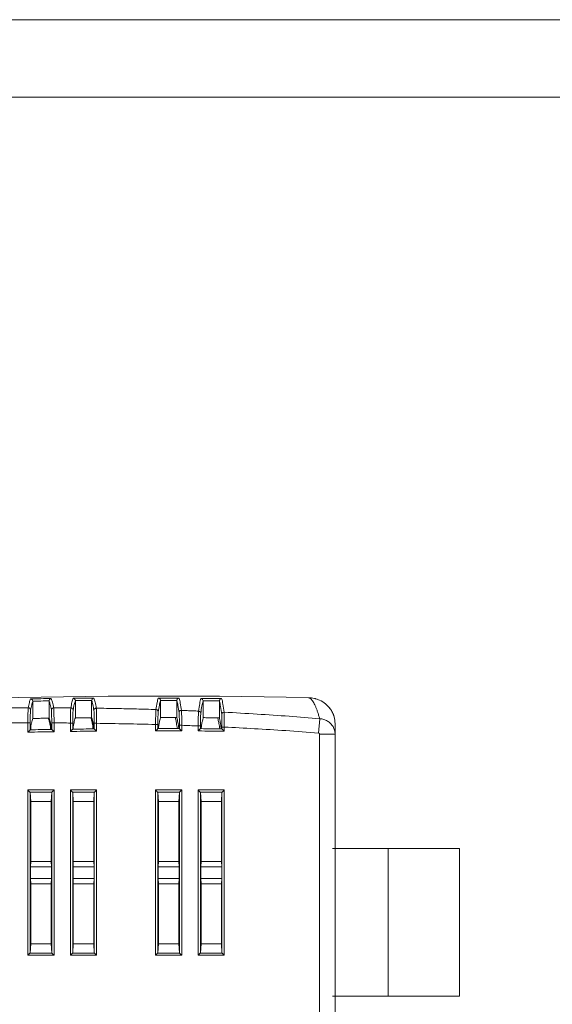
# Model space of a CAD drawing. Header units: millimetres. Extents: x 0 to 420, y 0 to 297.
# Tile 19 of 23: x 216 to 284, y 170 to 297. Entities that reach past the tile are written whole.
import ezdxf

# ---------------------------------------------------------------- set-up
doc = ezdxf.new("R2010")
doc.units = ezdxf.units.MM
doc.layers.get('0').update_dxf_attribs({"linetype": 'CONTINUOUS', "lineweight": 13})
doc.layers.add('Line', color=3, linetype='CONTINUOUS', lineweight=25)

msp = doc.modelspace()

# ---------------------------------------------------------------- linework, layer by layer
for p, q in [((272.49, 189.96), (256.09, 189.96)), ((263.29, 189.96), (263.29, 170.89)), ((272.49, 170.89), (272.49, 189.96)), ((256.09, 170.89), (272.49, 170.89))]:
    msp.add_line(p, q)
at = {"ltscale": 5}
for points in [[(0, 0), (420, 0), (420, 297), (0, 297)], [(10, 10), (410, 10), (410, 287), (10, 287)]]:
    msp.add_lwpolyline(points, close=True, dxfattribs=at)
at = {"layer": 'Line', "color": 7, "linetype": 'Continuous', "lineweight": 0}
for p, q in [((217.37, 206.77), (217.37, 208.97)), ((219.47, 209.01), (219.47, 206.8)), ((222.87, 206.84), (222.87, 209.04)), ((224.97, 209.07), (224.97, 206.85)), ((233.87, 206.89), (233.87, 209.07)), ((235.97, 209.06), (235.97, 206.88)), ((239.37, 206.87), (239.37, 209.03)), ((241.47, 209), (241.47, 206.85)), ((253, 209.45), (253, 209.45)), ((216.73, 205), (216.73, 206.19)), ((216.73, 206.19), (217.03, 206.19)), ((217.03, 205.3), (217.03, 206.19)), ((219.81, 206.19), (219.81, 205.35)), ((220.11, 206.19), (219.81, 206.19)), ((220.11, 206.19), (220.11, 205.06)), ((222.23, 205.09), (222.23, 206.18)), ((222.23, 206.18), (222.53, 206.18)), ((222.53, 205.39), (222.53, 206.18)), ((225.31, 206.14), (225.31, 205.42)), ((225.61, 206.14), (225.31, 206.14)), ((225.61, 206.14), (225.61, 205.13)), ((233.23, 205.17), (233.23, 205.98)), ((233.23, 205.98), (233.53, 205.98)), ((233.53, 205.47), (233.53, 205.98)), ((233.87, 206.86), (233.87, 206.89)), ((235.97, 206.88), (235.97, 206.84)), ((239.37, 206.81), (239.37, 206.87)), ((241.47, 206.85), (241.47, 206.77)), ((254.28, 204.88), (254.44, 206.73)), ((256.42, 92.59), (256.42, 206.1)), ((217.1, 205.74), (217.1, 205.3)), ((219.64, 205.74), (219.64, 205.35)), ((219.74, 205.74), (219.74, 205.35)), ((222.6, 205.72), (222.6, 205.39)), ((225.14, 205.7), (225.14, 205.42)), ((225.24, 205.7), (225.24, 205.42)), ((233.6, 205.53), (233.6, 205.47)), ((236.31, 205.88), (236.31, 205.46)), ((236.61, 205.88), (236.31, 205.88)), ((236.61, 205.88), (236.61, 205.16)), ((238.73, 205.15), (238.73, 205.8)), ((238.73, 205.8), (239.03, 205.8)), ((239.03, 205.45), (239.03, 205.8)), ((241.81, 205.65), (241.81, 205.43)), ((242.11, 205.65), (241.81, 205.65)), ((242.11, 205.65), (242.11, 205.12)), ((254.42, 93.98), (254.42, 204.73)), ((254.42, 204.73), (256.42, 204.73)), ((216.73, 176.18), (216.73, 197.53)), ((216.73, 197.53), (220.11, 197.53)), ((216.99, 197.27), (219.85, 197.27)), ((217.03, 197.19), (217.1, 196.03)), ((217.03, 176.52), (217.03, 197.19)), ((219.81, 197.19), (219.74, 196.03)), ((219.81, 197.19), (219.81, 176.52)), ((220.11, 197.53), (220.11, 176.18)), ((222.23, 176.18), (222.23, 197.53)), ((222.23, 197.53), (225.61, 197.53)), ((222.49, 197.27), (225.35, 197.27)), ((222.53, 197.19), (222.6, 196.03)), ((222.53, 176.52), (222.53, 197.19)), ((225.31, 197.19), (225.24, 196.03)), ((225.31, 197.19), (225.31, 176.52)), ((225.61, 197.53), (225.61, 176.18)), ((233.23, 176.18), (233.23, 197.53)), ((233.23, 197.53), (236.61, 197.53)), ((233.49, 197.27), (236.35, 197.27)), ((233.53, 197.19), (233.6, 196.03)), ((233.53, 176.52), (233.53, 197.19)), ((236.31, 197.19), (236.24, 196.03)), ((236.31, 197.19), (236.31, 176.52)), ((236.61, 197.53), (236.61, 176.18)), ((238.73, 176.18), (238.73, 197.53)), ((238.73, 197.53), (242.11, 197.53)), ((238.99, 197.27), (241.85, 197.27)), ((239.03, 197.19), (239.1, 196.03)), ((239.03, 176.52), (239.03, 197.19)), ((241.81, 197.19), (241.74, 196.03)), ((241.81, 197.19), (241.81, 176.52)), ((242.11, 197.53), (242.11, 176.18)), ((217.1, 196.03), (217.1, 188.3)), ((219.74, 196.03), (217.1, 196.03)), ((219.74, 196.03), (219.74, 188.3)), ((222.6, 196.03), (222.6, 188.3)), ((225.24, 196.03), (222.6, 196.03)), ((225.24, 196.03), (225.24, 188.3)), ((233.6, 196.03), (233.6, 188.3)), ((236.24, 196.03), (233.6, 196.03)), ((236.24, 196.03), (236.24, 188.3)), ((239.1, 196.03), (239.1, 188.3)), ((241.74, 196.03), (239.1, 196.03)), ((241.74, 196.03), (241.74, 188.3)), ((217.06, 187.6), (217.1, 188.3)), ((217.1, 188.3), (219.74, 188.3)), ((219.78, 187.6), (219.74, 188.3)), ((222.56, 187.6), (222.6, 188.3)), ((222.6, 188.3), (225.24, 188.3)), ((225.28, 187.6), (225.24, 188.3)), ((233.56, 187.6), (233.6, 188.3)), ((233.6, 188.3), (236.24, 188.3)), ((236.28, 187.6), (236.24, 188.3)), ((239.06, 187.6), (239.1, 188.3)), ((239.1, 188.3), (241.74, 188.3)), ((241.78, 187.6), (241.74, 188.3)), ((217.06, 187.6), (217.06, 186.1)), ((219.78, 187.6), (217.06, 187.6)), ((219.78, 187.6), (219.78, 186.1)), ((222.56, 187.6), (222.56, 186.1)), ((225.28, 187.6), (222.56, 187.6)), ((225.28, 187.6), (225.28, 186.1)), ((233.56, 187.6), (233.56, 186.1)), ((236.28, 187.6), (233.56, 187.6)), ((236.28, 187.6), (236.28, 186.1)), ((239.06, 187.6), (239.06, 186.1)), ((241.78, 187.6), (239.06, 187.6)), ((241.78, 187.6), (241.78, 186.1)), ((217.06, 186.1), (217.1, 185.41)), ((219.78, 186.1), (217.06, 186.1)), ((219.78, 186.1), (219.74, 185.41)), ((222.56, 186.1), (222.6, 185.41)), ((225.28, 186.1), (222.56, 186.1)), ((225.28, 186.1), (225.24, 185.41)), ((233.56, 186.1), (233.6, 185.41)), ((236.28, 186.1), (233.56, 186.1)), ((236.28, 186.1), (236.24, 185.41)), ((239.06, 186.1), (239.1, 185.41)), ((241.78, 186.1), (239.06, 186.1)), ((241.78, 186.1), (241.74, 185.41)), ((217.1, 185.41), (217.1, 177.68)), ((219.74, 185.41), (217.1, 185.41)), ((219.74, 185.41), (219.74, 177.68)), ((222.6, 185.41), (222.6, 177.68)), ((225.24, 185.41), (222.6, 185.41)), ((225.24, 185.41), (225.24, 177.68)), ((233.6, 185.41), (233.6, 177.68)), ((236.24, 185.41), (233.6, 185.41)), ((236.24, 185.41), (236.24, 177.68)), ((239.1, 185.41), (239.1, 177.68)), ((241.74, 185.41), (239.1, 185.41)), ((241.74, 185.41), (241.74, 177.68)), ((217.03, 176.52), (217.1, 177.68)), ((217.1, 177.68), (219.74, 177.68)), ((219.81, 176.52), (219.74, 177.68)), ((222.53, 176.52), (222.6, 177.68)), ((222.6, 177.68), (225.24, 177.68)), ((225.31, 176.52), (225.24, 177.68)), ((233.53, 176.52), (233.6, 177.68)), ((233.6, 177.68), (236.24, 177.68)), ((236.31, 176.52), (236.24, 177.68)), ((239.03, 176.52), (239.1, 177.68)), ((239.1, 177.68), (241.74, 177.68)), ((241.81, 176.52), (241.74, 177.68)), ((220.11, 176.18), (216.73, 176.18)), ((219.85, 176.44), (216.99, 176.44)), ((225.61, 176.18), (222.23, 176.18)), ((225.35, 176.44), (222.49, 176.44)), ((236.61, 176.18), (233.23, 176.18)), ((236.35, 176.44), (233.49, 176.44)), ((242.11, 176.18), (238.73, 176.18)), ((241.85, 176.44), (238.99, 176.44))]:
    msp.add_line(p, q, dxfattribs=at)
for points in [[(253, 209.45), (222.3, 210.14), (191.51, 209.17), (160.92, 206.54)], [(253.8, 209.34), (253.83, 209.33), (253.87, 209.32), (253.9, 209.32)], [(256.09, 207.52), (256.05, 207.62), (256, 207.71), (255.94, 207.8)], [(235.76, 206.89), (235.78, 206.83), (235.79, 206.78), (235.81, 206.72)], [(241.25, 206.86), (241.27, 206.79), (241.29, 206.73), (241.3, 206.66)], [(256.31, 206.95), (256.31, 206.96), (256.3, 206.96), (256.3, 206.97)], [(219.81, 205.35), (218.88, 205.34), (217.96, 205.32), (217.03, 205.3)], [(219.64, 205.74), (219.67, 205.74), (219.7, 205.74), (219.74, 205.74)], [(225.31, 205.42), (224.38, 205.41), (223.46, 205.4), (222.53, 205.39)], [(225.14, 205.7), (225.17, 205.7), (225.2, 205.7), (225.24, 205.7)], [(236.24, 205.46), (235.33, 205.46), (234.43, 205.47), (233.53, 205.47)], [(236.31, 205.46), (236.28, 205.46), (236.26, 205.46), (236.24, 205.46)], [(239.11, 205.45), (239.09, 205.45), (239.06, 205.45), (239.03, 205.45)], [(241.71, 205.43), (240.85, 205.44), (239.98, 205.44), (239.11, 205.45)], [(241.81, 205.43), (241.78, 205.43), (241.74, 205.43), (241.71, 205.43)]]:
    msp.add_open_spline(points, degree=3, dxfattribs=at)
for points, knots in [([(216.78, 208.16), (216.82, 208.39), (216.9, 208.77), (217.01, 209.15), (217.07, 209.29)], [0, 0, 0, 0, 0.702243, 1.174309, 1.174309, 1.174309, 1.174309]), ([(217.07, 209.29), (217.52, 209.3), (218.42, 209.32), (219.31, 209.33), (219.75, 209.33)], [0, 0, 0, 0, 1.344774, 2.682296, 2.682296, 2.682296, 2.682296]), ([(217.37, 209), (217.36, 209.06), (217.32, 209.16), (217.21, 209.26), (217.12, 209.29), (217.07, 209.29)], [0, 0, 0, 0, 0.1739376, 0.3197036, 0.4475292, 0.4475292, 0.4475292, 0.4475292]), ([(217.08, 207.86), (217.12, 208.09), (217.2, 208.46), (217.3, 208.83), (217.37, 208.97)], [0, 0, 0, 0, 0.680908, 1.147157, 1.147157, 1.147157, 1.147157]), ([(217.37, 209), (217.72, 209), (218.42, 209.02), (219.12, 209.03), (219.47, 209.03)], [0, 0, 0, 0, 1.054334, 2.103577, 2.103577, 2.103577, 2.103577]), ([(217.37, 209), (217.37, 209), (217.37, 208.99), (217.37, 208.98), (217.37, 208.98), (217.37, 208.97)], [0, 0, 0, 0, 0.00890036, 0.01783704, 0.02677542, 0.02677542, 0.02677542, 0.02677542]), ([(219.47, 209.03), (219.47, 209.09), (219.51, 209.2), (219.62, 209.3), (219.71, 209.33), (219.75, 209.33)], [0, 0, 0, 0, 0.173797, 0.3196494, 0.4476068, 0.4476068, 0.4476068, 0.4476068]), ([(219.47, 209.01), (219.47, 209.02), (219.47, 209.02), (219.47, 209.03), (219.47, 209.03)], [0, 0, 0, 0, 0.01238919, 0.01852711, 0.01852711, 0.01852711, 0.01852711]), ([(219.47, 209.01), (219.53, 208.86), (219.64, 208.48), (219.72, 208.09), (219.76, 207.86)], [0, 0, 0, 0, 0.485182, 1.193859, 1.193859, 1.193859, 1.193859]), ([(219.75, 209.33), (219.82, 209.18), (219.94, 208.79), (220.02, 208.39), (220.06, 208.15)], [0, 0, 0, 0, 0.492302, 1.224448, 1.224448, 1.224448, 1.224448]), ([(222.28, 208.13), (222.32, 208.38), (222.4, 208.8), (222.51, 209.21), (222.57, 209.37)], [0, 0, 0, 0, 0.759808, 1.269523, 1.269523, 1.269523, 1.269523]), ([(222.57, 209.37), (223.02, 209.37), (223.92, 209.38), (224.81, 209.39), (225.26, 209.39)], [0, 0, 0, 0, 1.344837, 2.68209, 2.68209, 2.68209, 2.68209]), ([(222.87, 209.07), (222.86, 209.13), (222.82, 209.23), (222.71, 209.34), (222.62, 209.36), (222.57, 209.37)], [0, 0, 0, 0, 0.1734818, 0.3191287, 0.4468088, 0.4468088, 0.4468088, 0.4468088]), ([(222.58, 207.84), (222.62, 208.08), (222.69, 208.49), (222.8, 208.89), (222.87, 209.04)], [0, 0, 0, 0, 0.736477, 1.240059, 1.240059, 1.240059, 1.240059]), ([(222.87, 209.07), (223.22, 209.07), (223.92, 209.08), (224.62, 209.09), (224.97, 209.09)], [0, 0, 0, 0, 1.054321, 2.103644, 2.103644, 2.103644, 2.103644]), ([(222.87, 209.07), (222.87, 209.07), (222.87, 209.06), (222.87, 209.05), (222.87, 209.05), (222.87, 209.04)], [0, 0, 0, 0, 0.00879861, 0.01762925, 0.02646169, 0.02646169, 0.02646169, 0.02646169]), ([(224.97, 209.09), (224.97, 209.15), (225.01, 209.25), (225.12, 209.36), (225.21, 209.38), (225.26, 209.39)], [0, 0, 0, 0, 0.1732681, 0.3189212, 0.4466514, 0.4466514, 0.4466514, 0.4466514]), ([(224.97, 209.07), (224.97, 209.07), (224.97, 209.07), (224.97, 209.08), (224.97, 209.09), (224.97, 209.09)], [0, 0, 0, 0, 0.0074838, 0.01496626, 0.02242799, 0.02242799, 0.02242799, 0.02242799]), ([(224.97, 209.07), (225.04, 208.9), (225.14, 208.48), (225.22, 208.05), (225.26, 207.8)], [0, 0, 0, 0, 0.528263, 1.299246, 1.299246, 1.299246, 1.299246]), ([(225.26, 209.39), (225.33, 209.22), (225.44, 208.79), (225.52, 208.36), (225.57, 208.09)], [0, 0, 0, 0, 0.535862, 1.332635, 1.332635, 1.332635, 1.332635]), ([(233.28, 207.92), (233.32, 208.22), (233.4, 208.72), (233.51, 209.21), (233.58, 209.4)], [0, 0, 0, 0, 0.903478, 1.510183, 1.510183, 1.510183, 1.510183]), ([(233.57, 207.63), (233.61, 207.92), (233.69, 208.4), (233.8, 208.89), (233.87, 209.07)], [0, 0, 0, 0, 0.874961, 1.47463, 1.47463, 1.47463, 1.47463]), ([(233.58, 209.4), (234.03, 209.4), (234.92, 209.39), (235.82, 209.39), (236.26, 209.38)], [0, 0, 0, 0, 1.345114, 2.682061, 2.682061, 2.682061, 2.682061]), ([(233.87, 209.1), (233.86, 209.16), (233.82, 209.26), (233.71, 209.37), (233.62, 209.4), (233.58, 209.4)], [0, 0, 0, 0, 0.1723745, 0.3177215, 0.4450682, 0.4450682, 0.4450682, 0.4450682]), ([(233.87, 209.1), (233.87, 209.1), (233.87, 209.09), (233.87, 209.08), (233.87, 209.08), (233.87, 209.07)], [0, 0, 0, 0, 0.00881842, 0.01764592, 0.02647555, 0.02647555, 0.02647555, 0.02647555]), ([(233.87, 209.1), (234.22, 209.1), (234.92, 209.1), (235.62, 209.09), (235.97, 209.09)], [0, 0, 0, 0, 1.054472, 2.104361, 2.104361, 2.104361, 2.104361]), ([(235.97, 209.09), (235.98, 209.15), (236.02, 209.25), (236.13, 209.35), (236.22, 209.38), (236.26, 209.38)], [0, 0, 0, 0, 0.1719762, 0.3171542, 0.4442302, 0.4442302, 0.4442302, 0.4442302]), ([(235.97, 209.06), (235.97, 209.06), (235.97, 209.07), (235.97, 209.08), (235.97, 209.09), (235.97, 209.09)], [0, 0, 0, 0, 0.01035467, 0.02070621, 0.03101502, 0.03101502, 0.03101502, 0.03101502]), ([(235.97, 209.06), (236.04, 208.86), (236.15, 208.34), (236.22, 207.83), (236.26, 207.52)], [0, 0, 0, 0, 0.639449, 1.566102, 1.566102, 1.566102, 1.566102]), ([(236.26, 209.38), (236.33, 209.18), (236.45, 208.66), (236.53, 208.13), (236.57, 207.81)], [0, 0, 0, 0, 0.648361, 1.606835, 1.606835, 1.606835, 1.606835]), ([(238.78, 207.72), (238.82, 208.05), (238.9, 208.6), (239.01, 209.15), (239.08, 209.36)], [0, 0, 0, 0, 0.99434, 1.664616, 1.664616, 1.664616, 1.664616]), ([(239.07, 207.43), (239.11, 207.75), (239.19, 208.29), (239.3, 208.82), (239.37, 209.03)], [0, 0, 0, 0, 0.962426, 1.624981, 1.624981, 1.624981, 1.624981]), ([(239.08, 209.36), (239.53, 209.35), (240.42, 209.34), (241.32, 209.33), (241.76, 209.33)], [0, 0, 0, 0, 1.345425, 2.682248, 2.682248, 2.682248, 2.682248]), ([(239.37, 209.06), (239.36, 209.11), (239.32, 209.22), (239.21, 209.32), (239.12, 209.35), (239.08, 209.36)], [0, 0, 0, 0, 0.1718023, 0.3169987, 0.4440428, 0.4440428, 0.4440428, 0.4440428]), ([(239.37, 209.06), (239.37, 209.05), (239.37, 209.05), (239.37, 209.04), (239.37, 209.03), (239.37, 209.03)], [0, 0, 0, 0, 0.00889266, 0.01788743, 0.02688464, 0.02688464, 0.02688464, 0.02688464]), ([(239.37, 209.06), (239.72, 209.05), (240.42, 209.05), (241.12, 209.04), (241.47, 209.03)], [0, 0, 0, 0, 1.054703, 2.105064, 2.105064, 2.105064, 2.105064]), ([(241.47, 209.03), (241.48, 209.09), (241.52, 209.19), (241.63, 209.29), (241.72, 209.32), (241.76, 209.33)], [0, 0, 0, 0, 0.1711744, 0.3160672, 0.4426531, 0.4426531, 0.4426531, 0.4426531]), ([(241.47, 209), (241.47, 209), (241.47, 209.01), (241.47, 209.02), (241.47, 209.03), (241.47, 209.03)], [0, 0, 0, 0, 0.01199042, 0.02397614, 0.03583188, 0.03583188, 0.03583188, 0.03583188]), ([(241.47, 209), (241.54, 208.77), (241.65, 208.2), (241.73, 207.62), (241.77, 207.28)], [0, 0, 0, 0, 0.71278, 1.73823, 1.73823, 1.73823, 1.73823]), ([(241.76, 209.33), (241.84, 209.1), (241.95, 208.51), (242.04, 207.92), (242.08, 207.57)], [0, 0, 0, 0, 0.722672, 1.783892, 1.783892, 1.783892, 1.783892]), ([(256.42, 206.1), (256.42, 206.4), (256.34, 206.99), (255.98, 207.81), (255.4, 208.53), (254.63, 209.07), (253.8, 209.37), (253.24, 209.44), (253, 209.45)], [0, 0, 0, 0, 0.872108, 1.762215, 2.670961, 3.602365, 4.557776, 5.277113, 5.277113, 5.277113, 5.277113]), ([(254.44, 206.73), (254.39, 206.88), (254.3, 207.18), (254.16, 207.62), (254.03, 208.01), (253.89, 208.36), (253.75, 208.66), (253.6, 208.92), (253.45, 209.14), (253.29, 209.3), (253.15, 209.41), (253.04, 209.45), (253, 209.45)], [0, 0, 0, 0, 0.485981, 0.942482, 1.361723, 1.734253, 2.064093, 2.3677, 2.63794, 2.862076, 3.03703, 3.177844, 3.177844, 3.177844, 3.177844]), ([(253.9, 209.32), (253.91, 209.31), (254.04, 209.28), (254.16, 209.23), (254.27, 209.19)], [0, 0, 0, 0, 0.0423755, 0.3944339, 0.3944339, 0.3944339, 0.3944339]), ([(216.78, 208.16), (216.53, 208.16), (216.04, 208.16), (215.3, 208.16), (214.81, 208.16), (214.56, 208.15)], [0, 0, 0, 0, 0.736493, 1.476007, 2.218544, 2.218544, 2.218544, 2.218544]), ([(216.73, 206.19), (216.73, 206.35), (216.73, 206.64), (216.73, 207.07), (216.74, 207.45), (216.75, 207.76), (216.76, 207.99), (216.77, 208.11), (216.78, 208.16)], [0, 0, 0, 0, 0.457182, 0.889874, 1.275529, 1.593809, 1.828005, 1.966024, 1.966024, 1.966024, 1.966024]), ([(216.78, 208.16), (216.83, 208.16), (216.93, 208.13), (217.05, 208.02), (217.08, 207.92), (217.08, 207.86)], [0, 0, 0, 0, 0.1547701, 0.3086545, 0.4611454, 0.4611454, 0.4611454, 0.4611454]), ([(217.03, 206.19), (217.03, 206.32), (217.03, 206.58), (217.03, 206.94), (217.04, 207.26), (217.05, 207.53), (217.06, 207.72), (217.07, 207.83), (217.08, 207.86)], [0, 0, 0, 0, 0.388065, 0.755973, 1.084371, 1.355149, 1.554172, 1.671503, 1.671503, 1.671503, 1.671503]), ([(220.06, 208.15), (220.01, 208.15), (219.91, 208.12), (219.79, 208.01), (219.76, 207.91), (219.76, 207.86)], [0, 0, 0, 0, 0.1549865, 0.3089815, 0.4614458, 0.4614458, 0.4614458, 0.4614458]), ([(219.76, 207.86), (219.77, 207.82), (219.78, 207.71), (219.79, 207.51), (219.8, 207.25), (219.8, 206.93), (219.81, 206.57), (219.81, 206.32), (219.81, 206.19)], [0, 0, 0, 0, 0.119915, 0.320213, 0.590937, 0.91792, 1.283452, 1.668514, 1.668514, 1.668514, 1.668514]), ([(222.28, 208.13), (222.03, 208.14), (221.54, 208.14), (220.8, 208.15), (220.31, 208.15), (220.06, 208.15)], [0, 0, 0, 0, 0.735725, 1.474653, 2.216783, 2.216783, 2.216783, 2.216783]), ([(220.06, 208.15), (220.07, 208.1), (220.08, 207.98), (220.09, 207.75), (220.1, 207.43), (220.1, 207.06), (220.11, 206.63), (220.11, 206.34), (220.11, 206.19)], [0, 0, 0, 0, 0.141071, 0.376733, 0.694898, 1.078931, 1.508858, 1.962471, 1.962471, 1.962471, 1.962471]), ([(222.23, 206.18), (222.23, 206.33), (222.23, 206.62), (222.24, 207.04), (222.24, 207.42), (222.25, 207.73), (222.26, 207.96), (222.27, 208.09), (222.28, 208.13)], [0, 0, 0, 0, 0.451868, 0.880039, 1.262759, 1.58032, 1.81645, 1.959237, 1.959237, 1.959237, 1.959237]), ([(222.28, 208.13), (222.33, 208.13), (222.43, 208.11), (222.55, 207.99), (222.58, 207.89), (222.58, 207.84)], [0, 0, 0, 0, 0.1538628, 0.3066437, 0.4578092, 0.4578092, 0.4578092, 0.4578092]), ([(222.53, 206.18), (222.53, 206.3), (222.53, 206.55), (222.53, 206.91), (222.54, 207.23), (222.55, 207.5), (222.56, 207.69), (222.57, 207.8), (222.58, 207.84)], [0, 0, 0, 0, 0.383565, 0.747615, 1.073495, 1.343629, 1.544263, 1.665607, 1.665607, 1.665607, 1.665607]), ([(225.57, 208.09), (225.51, 208.09), (225.41, 208.07), (225.29, 207.96), (225.26, 207.85), (225.26, 207.8)], [0, 0, 0, 0, 0.1558045, 0.3103984, 0.4631654, 0.4631654, 0.4631654, 0.4631654]), ([(225.26, 207.8), (225.27, 207.76), (225.28, 207.65), (225.29, 207.45), (225.3, 207.19), (225.3, 206.87), (225.31, 206.51), (225.31, 206.27), (225.31, 206.14)], [0, 0, 0, 0, 0.124393, 0.326566, 0.596745, 0.921134, 1.282583, 1.66279, 1.66279, 1.66279, 1.66279]), ([(233.28, 207.92), (232.44, 207.95), (230.74, 207.99), (228.17, 208.05), (226.44, 208.08), (225.57, 208.09)], [0, 0, 0, 0, 2.529184, 5.101918, 7.718376, 7.718376, 7.718376, 7.718376]), ([(225.57, 208.09), (225.57, 208.05), (225.58, 207.92), (225.59, 207.68), (225.6, 207.37), (225.6, 207), (225.61, 206.58), (225.61, 206.29), (225.61, 206.14)], [0, 0, 0, 0, 0.146309, 0.384141, 0.701636, 1.082601, 1.507711, 1.955576, 1.955576, 1.955576, 1.955576]), ([(233.23, 205.98), (233.23, 206.16), (233.23, 206.49), (233.24, 206.97), (233.25, 207.38), (233.26, 207.69), (233.27, 207.86), (233.28, 207.92)], [0, 0, 0, 0, 0.524485, 1.011774, 1.428311, 1.745131, 1.940568, 1.940568, 1.940568, 1.940568]), ([(233.28, 207.92), (233.33, 207.92), (233.43, 207.89), (233.54, 207.78), (233.57, 207.68), (233.57, 207.63)], [0, 0, 0, 0, 0.1518344, 0.3020321, 0.450011, 0.450011, 0.450011, 0.450011]), ([(233.53, 205.98), (233.53, 206.13), (233.53, 206.42), (233.54, 206.82), (233.54, 207.17), (233.56, 207.43), (233.57, 207.58), (233.57, 207.63)], [0, 0, 0, 0, 0.44565, 0.859877, 1.213921, 1.4833, 1.649616, 1.649616, 1.649616, 1.649616]), ([(236.57, 207.81), (236.52, 207.81), (236.41, 207.79), (236.3, 207.68), (236.26, 207.57), (236.26, 207.52)], [0, 0, 0, 0, 0.157561, 0.3132655, 0.4662735, 0.4662735, 0.4662735, 0.4662735]), ([(236.26, 207.52), (236.27, 207.46), (236.28, 207.32), (236.29, 207.05), (236.3, 206.71), (236.31, 206.31), (236.31, 206.02), (236.31, 205.88)], [0, 0, 0, 0, 0.17034, 0.441354, 0.795246, 1.206607, 1.646309, 1.646309, 1.646309, 1.646309]), ([(236.57, 207.81), (236.58, 207.74), (236.59, 207.57), (236.6, 207.26), (236.61, 206.85), (236.61, 206.38), (236.61, 206.05), (236.61, 205.88)], [0, 0, 0, 0, 0.20052, 0.519076, 0.934236, 1.41747, 1.935667, 1.935667, 1.935667, 1.935667]), ([(236.57, 207.81), (236.82, 207.8), (237.31, 207.78), (238.04, 207.75), (238.54, 207.73), (238.78, 207.72)], [0, 0, 0, 0, 0.73297, 1.470012, 2.211197, 2.211197, 2.211197, 2.211197]), ([(238.73, 205.8), (238.73, 205.97), (238.73, 206.3), (238.74, 206.77), (238.75, 207.17), (238.77, 207.48), (238.78, 207.66), (238.78, 207.72)], [0, 0, 0, 0, 0.514467, 0.993925, 1.406582, 1.724732, 1.927329, 1.927329, 1.927329, 1.927329]), ([(238.78, 207.72), (238.83, 207.72), (238.93, 207.69), (239.04, 207.58), (239.07, 207.48), (239.07, 207.43)], [0, 0, 0, 0, 0.1506503, 0.2992683, 0.4452536, 0.4452536, 0.4452536, 0.4452536]), ([(239.03, 205.8), (239.03, 205.94), (239.03, 206.22), (239.04, 206.62), (239.04, 206.97), (239.06, 207.23), (239.06, 207.38), (239.07, 207.43)], [0, 0, 0, 0, 0.436503, 0.844635, 1.196201, 1.466553, 1.638397, 1.638397, 1.638397, 1.638397]), ([(242.08, 207.57), (242.03, 207.57), (241.92, 207.55), (241.8, 207.44), (241.77, 207.33), (241.77, 207.28)], [0, 0, 0, 0, 0.1585502, 0.3147599, 0.4676186, 0.4676186, 0.4676186, 0.4676186]), ([(241.77, 207.28), (241.77, 207.23), (241.78, 207.08), (241.79, 206.81), (241.8, 206.47), (241.81, 206.07), (241.81, 205.79), (241.81, 205.65)], [0, 0, 0, 0, 0.177076, 0.449367, 0.799719, 1.203491, 1.634113, 1.634113, 1.634113, 1.634113]), ([(242.08, 207.57), (242.09, 207.5), (242.09, 207.33), (242.1, 207.01), (242.11, 206.61), (242.11, 206.15), (242.11, 205.82), (242.11, 205.65)], [0, 0, 0, 0, 0.208374, 0.528205, 0.939099, 1.413569, 1.920915, 1.920915, 1.920915, 1.920915]), ([(242.08, 207.57), (243.51, 207.5), (246.31, 207.34), (250.43, 207.06), (253.12, 206.85), (254.44, 206.73)], [0, 0, 0, 0, 4.284182, 8.412888, 12.387096, 12.387096, 12.387096, 12.387096]), ([(255.94, 207.8), (255.94, 207.81), (255.85, 207.95), (255.75, 208.08), (255.65, 208.2)], [0, 0, 0, 0, 0.0350212, 0.5030637, 0.5030637, 0.5030637, 0.5030637]), ([(256.3, 206.97), (256.3, 206.98), (256.25, 207.17), (256.18, 207.35), (256.09, 207.52)], [0, 0, 0, 0, 0.0190484, 0.591925, 0.591925, 0.591925, 0.591925]), ([(214.61, 206.19), (214.96, 206.19), (215.67, 206.19), (216.38, 206.19), (216.73, 206.19)], [0, 0, 0, 0, 1.067338, 2.120597, 2.120597, 2.120597, 2.120597]), ([(217.37, 206.77), (217.33, 206.69), (217.26, 206.49), (217.18, 206.14), (217.13, 205.89), (217.1, 205.74)], [0, 0, 0, 0, 0.272034, 0.626463, 1.063086, 1.063086, 1.063086, 1.063086]), ([(219.47, 206.8), (219.24, 206.8), (218.77, 206.79), (218.07, 206.78), (217.6, 206.77), (217.37, 206.77)], [0, 0, 0, 0, 0.700177, 1.40078, 2.10181, 2.10181, 2.10181, 2.10181]), ([(219.37, 206.8), (219.38, 206.77), (219.44, 206.61), (219.54, 206.25), (219.6, 205.93), (219.64, 205.74)], [0, 0, 0, 0, 0.098427, 0.524642, 1.096735, 1.096735, 1.096735, 1.096735]), ([(219.74, 205.74), (219.71, 205.89), (219.66, 206.15), (219.57, 206.51), (219.51, 206.71), (219.47, 206.8)], [0, 0, 0, 0, 0.449697, 0.815208, 1.095211, 1.095211, 1.095211, 1.095211]), ([(220.11, 206.19), (220.46, 206.19), (221.17, 206.18), (221.88, 206.18), (222.23, 206.18)], [0, 0, 0, 0, 1.064831, 2.120627, 2.120627, 2.120627, 2.120627]), ([(222.87, 206.84), (222.83, 206.75), (222.76, 206.53), (222.68, 206.16), (222.63, 205.88), (222.6, 205.72)], [0, 0, 0, 0, 0.292832, 0.675533, 1.147069, 1.147069, 1.147069, 1.147069]), ([(224.97, 206.85), (224.74, 206.85), (224.27, 206.85), (223.57, 206.84), (223.1, 206.84), (222.87, 206.84)], [0, 0, 0, 0, 0.700028, 1.400576, 2.101648, 2.101648, 2.101648, 2.101648]), ([(224.87, 206.86), (224.88, 206.82), (224.94, 206.64), (225.04, 206.26), (225.1, 205.9), (225.14, 205.7)], [0, 0, 0, 0, 0.108006, 0.570356, 1.190006, 1.190006, 1.190006, 1.190006]), ([(225.24, 205.7), (225.21, 205.86), (225.16, 206.15), (225.07, 206.54), (225.01, 206.76), (224.97, 206.85)], [0, 0, 0, 0, 0.488118, 0.885242, 1.188822, 1.188822, 1.188822, 1.188822]), ([(225.61, 206.14), (226.88, 206.12), (229.42, 206.08), (231.96, 206.02), (233.23, 205.98)], [0, 0, 0, 0, 3.818083, 7.622272, 7.622272, 7.622272, 7.622272]), ([(233.87, 206.86), (233.83, 206.75), (233.76, 206.49), (233.68, 206.05), (233.62, 205.71), (233.6, 205.53)], [0, 0, 0, 0, 0.34548, 0.798582, 1.354821, 1.354821, 1.354821, 1.354821]), ([(233.87, 206.89), (234.1, 206.89), (234.57, 206.89), (235.27, 206.89), (235.74, 206.88), (235.97, 206.88)], [0, 0, 0, 0, 0.700539, 1.401068, 2.101587, 2.101587, 2.101587, 2.101587]), ([(235.81, 206.72), (235.85, 206.55), (235.94, 206.13), (236, 205.7), (236.04, 205.46)], [0, 0, 0, 0, 0.551753, 1.283264, 1.283264, 1.283264, 1.283264]), ([(236.24, 205.46), (236.22, 205.6), (236.18, 205.87), (236.11, 206.25), (236.05, 206.57), (236, 206.76), (235.97, 206.84)], [0, 0, 0, 0, 0.437389, 0.824268, 1.149754, 1.411517, 1.411517, 1.411517, 1.411517]), ([(239.37, 206.81), (239.33, 206.68), (239.26, 206.4), (239.18, 205.95), (239.13, 205.62), (239.11, 205.45)], [0, 0, 0, 0, 0.379542, 0.877144, 1.381801, 1.381801, 1.381801, 1.381801]), ([(239.37, 206.87), (239.6, 206.87), (240.07, 206.86), (240.77, 206.86), (241.24, 206.85), (241.47, 206.85)], [0, 0, 0, 0, 0.700562, 1.401113, 2.101651, 2.101651, 2.101651, 2.101651]), ([(241.3, 206.66), (241.35, 206.48), (241.43, 206.07), (241.49, 205.65), (241.52, 205.43)], [0, 0, 0, 0, 0.574428, 1.252263, 1.252263, 1.252263, 1.252263]), ([(241.71, 205.43), (241.69, 205.59), (241.65, 205.92), (241.57, 206.37), (241.51, 206.65), (241.47, 206.77)], [0, 0, 0, 0, 0.502194, 0.991654, 1.369857, 1.369857, 1.369857, 1.369857]), ([(256.42, 204.73), (256.42, 204.9), (256.37, 205.24), (256.18, 205.72), (255.86, 206.13), (255.45, 206.45), (254.96, 206.66), (254.61, 206.72), (254.44, 206.73)], [0, 0, 0, 0, 0.512761, 1.024765, 1.538672, 2.05643, 2.579015, 3.106418, 3.106418, 3.106418, 3.106418]), ([(217.03, 205.3), (217.01, 205.3), (216.99, 205.24), (216.91, 205.19), (216.82, 205.09), (216.76, 205.03), (216.73, 205)], [0, 0, 0, 0, 0.0494893, 0.1572891, 0.2909052, 0.4284171, 0.4284171, 0.4284171, 0.4284171]), ([(220.11, 205.06), (219.54, 205.05), (218.42, 205.03), (217.29, 205.01), (216.73, 205)], [0, 0, 0, 0, 1.690063, 3.379967, 3.379967, 3.379967, 3.379967]), ([(219.81, 205.35), (219.83, 205.35), (219.88, 205.26), (219.99, 205.19), (220.06, 205.1), (220.11, 205.06)], [0, 0, 0, 0, 0.0794765, 0.2378268, 0.4207302, 0.4207302, 0.4207302, 0.4207302]), ([(222.53, 205.39), (222.51, 205.39), (222.49, 205.33), (222.41, 205.28), (222.32, 205.18), (222.26, 205.12), (222.23, 205.09)], [0, 0, 0, 0, 0.0491588, 0.156517, 0.2897729, 0.4270033, 0.4270033, 0.4270033, 0.4270033]), ([(225.61, 205.13), (225.04, 205.12), (223.92, 205.11), (222.79, 205.1), (222.23, 205.09)], [0, 0, 0, 0, 1.689876, 3.379641, 3.379641, 3.379641, 3.379641]), ([(225.31, 205.42), (225.32, 205.42), (225.35, 205.36), (225.43, 205.31), (225.51, 205.22), (225.58, 205.16), (225.61, 205.13)], [0, 0, 0, 0, 0.0492202, 0.1538145, 0.2838319, 0.4220825, 0.4220825, 0.4220825, 0.4220825]), ([(233.53, 205.47), (233.51, 205.47), (233.49, 205.41), (233.41, 205.36), (233.33, 205.26), (233.26, 205.2), (233.23, 205.17)], [0, 0, 0, 0, 0.0485091, 0.1549953, 0.2875402, 0.4242168, 0.4242168, 0.4242168, 0.4242168]), ([(236.61, 205.16), (236.04, 205.16), (234.92, 205.17), (233.79, 205.17), (233.23, 205.17)], [0, 0, 0, 0, 1.689748, 3.379418, 3.379418, 3.379418, 3.379418]), ([(236.31, 205.46), (236.32, 205.46), (236.35, 205.4), (236.43, 205.35), (236.51, 205.26), (236.58, 205.19), (236.61, 205.16)], [0, 0, 0, 0, 0.0498688, 0.1553151, 0.2860346, 0.4248272, 0.4248272, 0.4248272, 0.4248272]), ([(236.61, 205.88), (236.96, 205.86), (237.66, 205.84), (238.37, 205.81), (238.73, 205.8)], [0, 0, 0, 0, 1.048798, 2.12205, 2.12205, 2.12205, 2.12205]), ([(239.03, 205.45), (239.01, 205.45), (238.99, 205.39), (238.91, 205.34), (238.83, 205.24), (238.76, 205.18), (238.73, 205.15)], [0, 0, 0, 0, 0.0481886, 0.1542448, 0.2864393, 0.4228434, 0.4228434, 0.4228434, 0.4228434]), ([(242.11, 205.12), (241.54, 205.13), (240.42, 205.14), (239.29, 205.15), (238.73, 205.15)], [0, 0, 0, 0, 1.689797, 3.379522, 3.379522, 3.379522, 3.379522]), ([(241.81, 205.43), (241.83, 205.43), (241.85, 205.37), (241.93, 205.32), (242.01, 205.22), (242.08, 205.16), (242.11, 205.12)], [0, 0, 0, 0, 0.0501976, 0.1560762, 0.2871519, 0.4262203, 0.4262203, 0.4262203, 0.4262203]), ([(254.28, 204.88), (252.87, 204.99), (250.11, 205.2), (246.05, 205.45), (243.4, 205.59), (242.11, 205.65)], [0, 0, 0, 0, 4.252446, 8.312282, 12.201136, 12.201136, 12.201136, 12.201136]), ([(254.42, 204.73), (254.42, 204.74), (254.42, 204.76), (254.4, 204.8), (254.38, 204.83), (254.35, 204.85), (254.32, 204.87), (254.3, 204.88), (254.28, 204.88)], [0, 0, 0, 0, 0.0364027, 0.0732469, 0.1103344, 0.1473721, 0.1841505, 0.220615, 0.220615, 0.220615, 0.220615]), ([(216.99, 197.27), (216.96, 197.29), (216.91, 197.35), (216.82, 197.43), (216.76, 197.5), (216.73, 197.53)], [0, 0, 0, 0, 0.1055032, 0.2325408, 0.3674235, 0.3674235, 0.3674235, 0.3674235]), ([(216.99, 197.27), (217, 197.26), (217.01, 197.24), (217.02, 197.22), (217.03, 197.2), (217.03, 197.19)], [0, 0, 0, 0, 0.03248284, 0.06283282, 0.09175065, 0.09175065, 0.09175065, 0.09175065]), ([(219.81, 197.19), (219.81, 197.2), (219.81, 197.22), (219.83, 197.24), (219.84, 197.26), (219.85, 197.27)], [0, 0, 0, 0, 0.02891783, 0.05926781, 0.09175065, 0.09175065, 0.09175065, 0.09175065]), ([(219.85, 197.27), (219.87, 197.29), (219.93, 197.35), (220.01, 197.43), (220.08, 197.5), (220.11, 197.53)], [0, 0, 0, 0, 0.1055032, 0.2325408, 0.3674235, 0.3674235, 0.3674235, 0.3674235]), ([(222.49, 197.27), (222.46, 197.29), (222.41, 197.35), (222.32, 197.43), (222.26, 197.5), (222.23, 197.53)], [0, 0, 0, 0, 0.1055032, 0.2325408, 0.3674235, 0.3674235, 0.3674235, 0.3674235]), ([(222.49, 197.27), (222.5, 197.26), (222.51, 197.24), (222.52, 197.22), (222.53, 197.2), (222.53, 197.19)], [0, 0, 0, 0, 0.03248284, 0.06283282, 0.09175065, 0.09175065, 0.09175065, 0.09175065]), ([(225.31, 197.19), (225.31, 197.2), (225.31, 197.22), (225.33, 197.24), (225.34, 197.26), (225.35, 197.27)], [0, 0, 0, 0, 0.02891783, 0.05926781, 0.09175065, 0.09175065, 0.09175065, 0.09175065]), ([(225.35, 197.27), (225.37, 197.29), (225.43, 197.35), (225.51, 197.43), (225.58, 197.5), (225.61, 197.53)], [0, 0, 0, 0, 0.1055032, 0.2325408, 0.3674235, 0.3674235, 0.3674235, 0.3674235]), ([(233.49, 197.27), (233.46, 197.29), (233.41, 197.35), (233.32, 197.43), (233.26, 197.5), (233.23, 197.53)], [0, 0, 0, 0, 0.1055032, 0.2325408, 0.3674235, 0.3674235, 0.3674235, 0.3674235]), ([(233.49, 197.27), (233.5, 197.26), (233.51, 197.24), (233.52, 197.22), (233.53, 197.2), (233.53, 197.19)], [0, 0, 0, 0, 0.03248284, 0.06283282, 0.09175065, 0.09175065, 0.09175065, 0.09175065]), ([(236.31, 197.19), (236.31, 197.2), (236.31, 197.22), (236.33, 197.24), (236.34, 197.26), (236.35, 197.27)], [0, 0, 0, 0, 0.02891783, 0.05926781, 0.09175065, 0.09175065, 0.09175065, 0.09175065]), ([(236.35, 197.27), (236.37, 197.29), (236.43, 197.35), (236.51, 197.43), (236.58, 197.5), (236.61, 197.53)], [0, 0, 0, 0, 0.1055032, 0.2325408, 0.3674235, 0.3674235, 0.3674235, 0.3674235]), ([(238.99, 197.27), (238.96, 197.29), (238.91, 197.35), (238.82, 197.43), (238.76, 197.5), (238.73, 197.53)], [0, 0, 0, 0, 0.1055032, 0.2325408, 0.3674235, 0.3674235, 0.3674235, 0.3674235]), ([(238.99, 197.27), (239, 197.26), (239.01, 197.24), (239.02, 197.22), (239.03, 197.2), (239.03, 197.19)], [0, 0, 0, 0, 0.03248284, 0.06283282, 0.09175065, 0.09175065, 0.09175065, 0.09175065]), ([(241.81, 197.19), (241.81, 197.2), (241.81, 197.22), (241.83, 197.24), (241.84, 197.26), (241.85, 197.27)], [0, 0, 0, 0, 0.02891783, 0.05926781, 0.09175065, 0.09175065, 0.09175065, 0.09175065]), ([(241.85, 197.27), (241.87, 197.29), (241.93, 197.35), (242.01, 197.43), (242.08, 197.5), (242.11, 197.53)], [0, 0, 0, 0, 0.1055032, 0.2325408, 0.3674235, 0.3674235, 0.3674235, 0.3674235]), ([(216.99, 176.44), (216.96, 176.42), (216.91, 176.36), (216.82, 176.27), (216.76, 176.21), (216.73, 176.18)], [0, 0, 0, 0, 0.1055032, 0.2325408, 0.3674235, 0.3674235, 0.3674235, 0.3674235]), ([(217.03, 176.52), (217.03, 176.51), (217.02, 176.49), (217.01, 176.46), (217, 176.45), (216.99, 176.44)], [0, 0, 0, 0, 0.02891783, 0.05926781, 0.09175065, 0.09175065, 0.09175065, 0.09175065]), ([(219.85, 176.44), (219.84, 176.45), (219.83, 176.46), (219.81, 176.49), (219.81, 176.51), (219.81, 176.52)], [0, 0, 0, 0, 0.03248284, 0.06283282, 0.09175065, 0.09175065, 0.09175065, 0.09175065]), ([(219.85, 176.44), (219.87, 176.42), (219.93, 176.36), (220.01, 176.27), (220.08, 176.21), (220.11, 176.18)], [0, 0, 0, 0, 0.1055032, 0.2325408, 0.3674235, 0.3674235, 0.3674235, 0.3674235]), ([(222.49, 176.44), (222.46, 176.42), (222.41, 176.36), (222.32, 176.27), (222.26, 176.21), (222.23, 176.18)], [0, 0, 0, 0, 0.1055032, 0.2325408, 0.3674235, 0.3674235, 0.3674235, 0.3674235]), ([(222.53, 176.52), (222.53, 176.51), (222.52, 176.49), (222.51, 176.46), (222.5, 176.45), (222.49, 176.44)], [0, 0, 0, 0, 0.02891783, 0.05926781, 0.09175065, 0.09175065, 0.09175065, 0.09175065]), ([(225.35, 176.44), (225.34, 176.45), (225.33, 176.46), (225.31, 176.49), (225.31, 176.51), (225.31, 176.52)], [0, 0, 0, 0, 0.03248284, 0.06283282, 0.09175065, 0.09175065, 0.09175065, 0.09175065]), ([(225.35, 176.44), (225.37, 176.42), (225.43, 176.36), (225.51, 176.27), (225.58, 176.21), (225.61, 176.18)], [0, 0, 0, 0, 0.1055032, 0.2325408, 0.3674235, 0.3674235, 0.3674235, 0.3674235]), ([(233.49, 176.44), (233.46, 176.42), (233.41, 176.36), (233.32, 176.27), (233.26, 176.21), (233.23, 176.18)], [0, 0, 0, 0, 0.1055032, 0.2325408, 0.3674235, 0.3674235, 0.3674235, 0.3674235]), ([(233.53, 176.52), (233.53, 176.51), (233.52, 176.49), (233.51, 176.46), (233.5, 176.45), (233.49, 176.44)], [0, 0, 0, 0, 0.02891783, 0.05926781, 0.09175065, 0.09175065, 0.09175065, 0.09175065]), ([(236.35, 176.44), (236.34, 176.45), (236.33, 176.46), (236.31, 176.49), (236.31, 176.51), (236.31, 176.52)], [0, 0, 0, 0, 0.03248284, 0.06283282, 0.09175065, 0.09175065, 0.09175065, 0.09175065]), ([(236.35, 176.44), (236.37, 176.42), (236.43, 176.36), (236.51, 176.27), (236.58, 176.21), (236.61, 176.18)], [0, 0, 0, 0, 0.1055032, 0.2325408, 0.3674235, 0.3674235, 0.3674235, 0.3674235]), ([(238.99, 176.44), (238.96, 176.42), (238.91, 176.36), (238.82, 176.27), (238.76, 176.21), (238.73, 176.18)], [0, 0, 0, 0, 0.1055032, 0.2325408, 0.3674235, 0.3674235, 0.3674235, 0.3674235]), ([(239.03, 176.52), (239.03, 176.51), (239.02, 176.49), (239.01, 176.46), (239, 176.45), (238.99, 176.44)], [0, 0, 0, 0, 0.02891783, 0.05926781, 0.09175065, 0.09175065, 0.09175065, 0.09175065]), ([(241.85, 176.44), (241.84, 176.45), (241.83, 176.46), (241.81, 176.49), (241.81, 176.51), (241.81, 176.52)], [0, 0, 0, 0, 0.03248284, 0.06283282, 0.09175065, 0.09175065, 0.09175065, 0.09175065]), ([(241.85, 176.44), (241.87, 176.42), (241.93, 176.36), (242.01, 176.27), (242.08, 176.21), (242.11, 176.18)], [0, 0, 0, 0, 0.1055032, 0.2325408, 0.3674235, 0.3674235, 0.3674235, 0.3674235])]:
    msp.add_open_spline(points, degree=3, knots=knots, dxfattribs=at)

doc.saveas('drawing.dxf')
